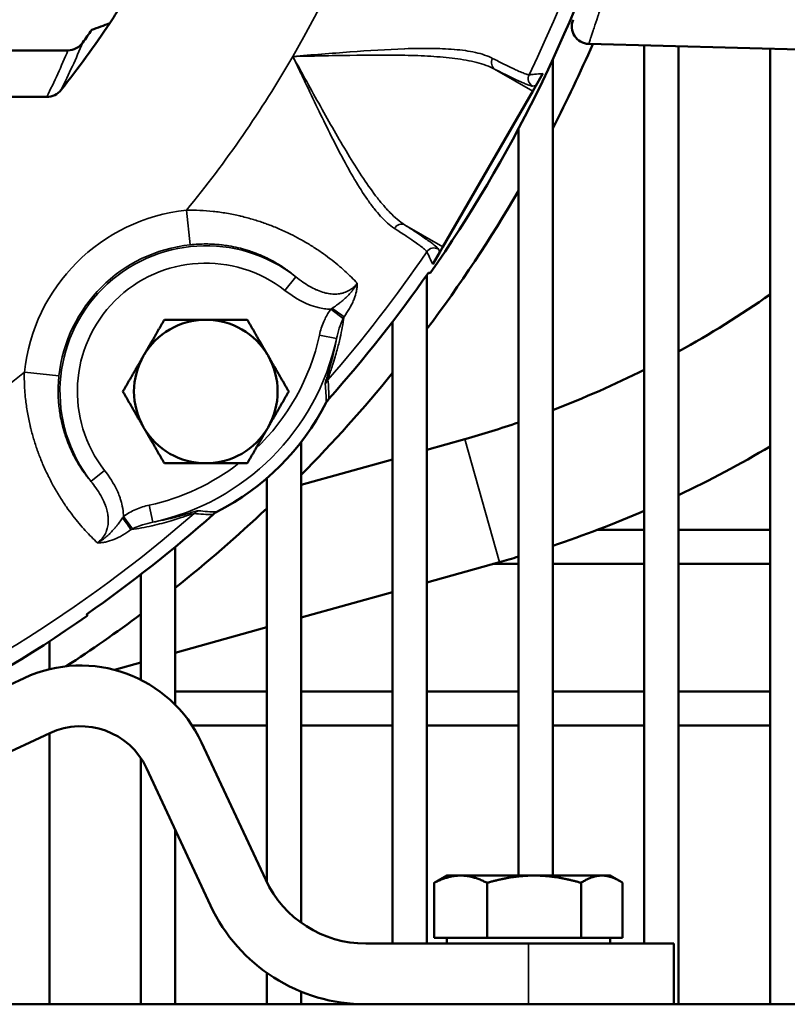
# Model space of a CAD drawing. Header units: inches. Extents: x 1 to 237, y 4 to 150.
# Tile 43 of 237: x 49.07 to 51.71, y 107.65 to 111.04. Entities that reach past the tile are written whole.
import ezdxf

# ---------------------------------------------------------------- set-up
doc = ezdxf.new("R2010")
doc.units = ezdxf.units.IN
doc.header["$LTSCALE"] = 7
doc.header["$MEASUREMENT"] = 0
doc.layers.add('Visible (ANSI)', color=7, linetype='Continuous', lineweight=50)
doc.layers.add('Visible Narrow (ANSI)', color=7, linetype='Continuous', lineweight=35)

msp = doc.modelspace()

# ---------------------------------------------------------------- linework, layer by layer
at = {"layer": 'Visible (ANSI)'}
for p, q in [((51.9357, 110.9299), (51.0279, 110.9537)), ((46.9329, 110.9312), (49.2357, 110.9312)), ((51.2192, 107.8552), (51.2192, 110.9487)), ((51.3373, 107.646), (51.3373, 110.9456)), ((51.6522, 107.646), (51.6522, 110.9374)), ((50.1216, 110.9127), (50.1216, 110.9127)), ((50.9042, 108.0895), (50.9042, 110.9)), ((50.8703, 110.8514), (50.846, 110.8094)), ((50.8356, 110.7914), (50.5258, 110.2547)), ((50.8356, 110.7914), (50.846, 110.8094)), ((46.8944, 110.771), (49.1629, 110.771)), ((50.7861, 108.0895), (50.7861, 110.6613)), ((50.2537, 110.4362), (50.2537, 110.4362)), ((50.5153, 110.2367), (50.5258, 110.2547)), ((50.5153, 110.2367), (50.4911, 110.1947)), ((50.4711, 107.8552), (50.4711, 110.1583)), ((50.353, 107.8552), (50.353, 109.9973)), ((50.0381, 107.9272), (50.0381, 109.5822)), ((50.602, 109.5926), (50.4711, 109.556)), ((50.353, 109.5229), (50.0381, 109.4347)), ((49.92, 108.0667), (49.92, 109.4576)), ((51.0587, 109.2806), (51.2192, 109.2806)), ((51.3373, 109.2806), (51.6522, 109.2806)), ((49.605, 108.6774), (49.605, 109.2215)), ((50.7206, 109.1689), (50.4711, 109.099)), ((50.6976, 109.1625), (50.7861, 109.1625)), ((50.9042, 109.1625), (51.2192, 109.1625)), ((51.3373, 109.1625), (51.6522, 109.1625)), ((49.4869, 108.7632), (49.4869, 109.1271)), ((50.353, 109.066), (50.0381, 108.9778)), ((49.92, 108.9447), (49.605, 108.8565)), ((49.1719, 108.8001), (49.1719, 108.8963)), ((49.4869, 108.8234), (49.3956, 108.7979)), ((47.4926, 108.0271), (49.0853, 108.7698)), ((49.605, 108.7238), (49.92, 108.7238)), ((50.0381, 108.7238), (50.353, 108.7238)), ((50.4711, 108.7238), (50.7861, 108.7238)), ((50.9042, 108.7238), (51.2192, 108.7238)), ((51.3373, 108.7238), (51.6522, 108.7238)), ((49.1737, 108.5802), (47.581, 107.8375)), ((49.6632, 108.6057), (49.92, 108.6057)), ((50.0381, 108.6057), (50.353, 108.6057)), ((50.4711, 108.6057), (50.7861, 108.6057)), ((50.9042, 108.6057), (51.2192, 108.6057)), ((51.3373, 108.6057), (51.6522, 108.6057)), ((49.1719, 107.646), (49.1719, 108.5794)), ((49.6955, 108.5477), (49.9161, 108.0747)), ((49.4869, 107.646), (49.4869, 108.493)), ((49.7265, 107.9862), (49.5059, 108.4593)), ((49.605, 107.646), (49.605, 108.2468)), ((50.5392, 108.0895), (50.5074, 108.0711)), ((50.5872, 108.0895), (50.5392, 108.0895)), ((50.8399, 108.0895), (50.5872, 108.0895)), ((51.0732, 108.0895), (50.8399, 108.0895)), ((51.1018, 108.0895), (51.0732, 108.0895)), ((51.1018, 108.0895), (51.1336, 108.0711)), ((50.4965, 107.8749), (50.4965, 108.0644)), ((50.6778, 107.8749), (50.6778, 108.0644)), ((51.0019, 107.8749), (51.0019, 108.0644)), ((51.1446, 107.8749), (51.1446, 108.0644)), ((50.4965, 107.8749), (50.5872, 107.8749)), ((50.5392, 107.8552), (50.5392, 107.8749)), ((50.5872, 107.8749), (50.6778, 107.8749)), ((50.6778, 107.8749), (50.8399, 107.8749)), ((50.8399, 107.8749), (51.0019, 107.8749)), ((51.0019, 107.8749), (51.0732, 107.8749)), ((51.0732, 107.8749), (51.1446, 107.8749)), ((51.1018, 107.8552), (51.1018, 107.8749)), ((50.2605, 107.8552), (50.8205, 107.8552)), ((51.3205, 107.8552), (50.8205, 107.8552)), ((51.3205, 107.8552), (51.3205, 107.646)), ((49.92, 107.646), (49.92, 107.7544)), ((50.0381, 107.646), (50.0381, 107.6896)), ((22.4961, 107.646), (55.9961, 107.646))]:
    msp.add_line(p, q, dxfattribs=at)
for centre, radius, start, end in [((46.5705, 112.896), 4.7713, 325.0722, 359.6146), ((46.5705, 112.896), 3.375, 326.3326, 327.4484), ((46.5705, 112.896), 3.375, 321.516, 326.3326), ((51.0295, 111.0137), 0.06, 157.113, 268.5), ((46.5705, 112.896), 3.3365, 324.4979, 325.4116), ((46.5705, 112.896), 4.875, 332.7434, 336.5156), ((46.5705, 112.896), 4.875, 323.1424, 329.8526), ((46.5705, 112.896), 4.4347, 323.0579634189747, 323.0579975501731), ((46.5705, 112.896), 4.7655, 318.3815, 325.0438), ((49.6757, 112.9004), 3.435, 298.9288, 305.1287), ((49.7101, 109.7565), 0.2472, 90, 150), ((49.7101, 109.7565), 0.2472, 30, 90), ((49.7101, 109.7565), 0.2472, 150, 210), ((49.7101, 109.7565), 0.2472, 330, 30), ((46.5705, 112.896), 4.875, 315.3403, 320.8868), ((49.6757, 112.9004), 3.435, 290.9558, 296.7013), ((46.5705, 112.896), 4.7555, 318.357, 318.3571), ((49.3547, 110.1118), 0.8645, 297.0729, 332.9271), ((50.1782, 109.6909), 0.0602, 138.3843, 152.9298), ((46.5705, 112.896), 4.7626, 318.2645329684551, 318.2645453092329), ((49.7101, 109.7565), 0.2472, 210, 270), ((49.7101, 109.7565), 0.2472, 270, 330), ((49.6757, 112.9004), 3.435, 285.6437, 288.8604), ((49.6757, 112.9004), 3.875, 295.3912, 300.669), ((46.5705, 112.896), 4.4347, 306.9419, 306.942), ((46.5705, 112.896), 4.7655, 304.9562, 311.6185), ((46.5705, 112.896), 4.875, 308.4959, 313.3983), ((46.5705, 112.896), 4.7555, 311.6429, 311.643), ((49.7756, 109.2884), 0.0602, 117.0702, 131.6157), ((46.5705, 112.896), 4.7626, 311.7354546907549, 311.7354670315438), ((49.6757, 112.9004), 3.875, 288.4838, 293.473), ((49.6757, 112.9004), 3.875, 285.6437, 286.6519), ((46.5705, 112.896), 4.875, 303.0557, 306.7433), ((46.5705, 112.896), 4.7713, 270.3854, 304.9278), ((49.2794, 108.3536), 0.4592, 25, 115), ((49.2794, 108.3536), 0.25, 25, 115), ((50.2605, 108.2352), 0.38, 205, 270), ((50.2605, 108.2352), 0.5892, 205, 270)]:
    msp.add_arc(centre, radius, start, end, dxfattribs=at)
for centre, major_axis, ratio, start_param, end_param in [((49.2389, 110.995), (0.025, 0.0594), 0.93042, 3.515501, 4.475937), ((49.1665, 110.8348), (0.0286, 0.058), 0.927077, 3.56957, 4.481699), ((-147.806, -155.7512), (198.6559, 265.7501), 0.051623, 0.02297, 0.023302), ((315.2178, 307.2726), (-265.7501, -198.6559), 0.051623, 6.259883, 6.260215)]:
    msp.add_ellipse(centre, major_axis=major_axis, ratio=ratio, start_param=start_param, end_param=end_param, dxfattribs=at)
for points in [[(49.3794, 111.025), (49.3589, 111.0174), (49.3382, 111.0097), (49.3173, 111.002)], [(50.5027, 110.9379), (50.5027, 110.9379), (50.5027, 110.9378), (50.5027, 110.9378)], [(50.5424, 110.9363), (50.5424, 110.9363), (50.5424, 110.9363), (50.5424, 110.9363)]]:
    msp.add_open_spline(points, degree=3, dxfattribs=at)
for points, weights in [([(49.4959, 109.8801), (49.5291, 109.9375), (49.5673, 110.0037)], [1.49417609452, 1.49417609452, 1.38689907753]), ([(49.5673, 110.0037), (49.6438, 110.0037), (49.7101, 110.0037)], [1.38689907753, 1.49417609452, 1.49417609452]), ([(49.7101, 110.0037), (49.7763, 110.0037), (49.8528, 110.0037)], [1.49417609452, 1.49417609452, 1.38689907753]), ([(49.8528, 110.0037), (49.8911, 109.9375), (49.9242, 109.8801)], [1.38689907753, 1.49417609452, 1.49417609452]), ([(49.4246, 109.7565), (49.4628, 109.8227), (49.4959, 109.8801)], [1.38689907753, 1.49417609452, 1.49417609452]), ([(49.9242, 109.8801), (49.9573, 109.8227), (49.9956, 109.7565)], [1.49417609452, 1.49417609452, 1.38689907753]), ([(49.4959, 109.6329), (49.4628, 109.6902), (49.4246, 109.7565)], [1.49417609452, 1.49417609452, 1.38689907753]), ([(49.9956, 109.7565), (49.9573, 109.6902), (49.9242, 109.6329)], [1.38689907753, 1.49417609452, 1.49417609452]), ([(49.5673, 109.5092), (49.5291, 109.5755), (49.4959, 109.6329)], [1.38689907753, 1.49417609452, 1.49417609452]), ([(49.9242, 109.6329), (49.8911, 109.5755), (49.8528, 109.5092)], [1.49417609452, 1.49417609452, 1.38689907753]), ([(49.7101, 109.5092), (49.6438, 109.5092), (49.5673, 109.5092)], [1.49417609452, 1.49417609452, 1.38689907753]), ([(49.8528, 109.5092), (49.7763, 109.5092), (49.7101, 109.5092)], [1.38689907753, 1.49417609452, 1.49417609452]), ([(50.5872, 108.0895), (50.5451, 108.0895), (50.4965, 108.0644)], [1, 1.05791167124, 1.03882380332]), ([(50.4965, 108.0644), (50.502, 108.068), (50.5074, 108.0711)], [1.03882380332, 1.04155923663, 1.04271332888]), ([(50.6778, 108.0644), (50.6292, 108.0895), (50.5872, 108.0895)], [1.03882380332, 1.05791167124, 1]), ([(50.8399, 108.0895), (50.7647, 108.0895), (50.6778, 108.0644)], [1, 1.05791167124, 1.03882380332]), ([(51.0019, 108.0644), (50.9151, 108.0895), (50.8399, 108.0895)], [1.03882380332, 1.05791167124, 1]), ([(51.0732, 108.0895), (51.0401, 108.0895), (51.0019, 108.0644)], [1, 1.05791167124, 1.03882380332]), ([(51.1446, 108.0644), (51.1063, 108.0895), (51.0732, 108.0895)], [1.03882380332, 1.05791167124, 1])]:
    msp.add_rational_spline(points, weights, degree=2, dxfattribs=at)
at = {"layer": 'Visible Narrow (ANSI)'}
for p, q in [((50.4824, 110.9382), (50.4824, 110.9382)), ((50.7041, 110.8672), (50.8356, 110.7914)), ((49.6563, 110.2618), (49.6436, 110.3811)), ((50.3943, 110.3306), (50.5258, 110.2547)), ((50.0194, 110.1519), (49.9825, 110.1046)), ((50.1831, 110.0084), (50.14, 110.0398)), ((50.1599, 109.9385), (50.1013, 109.9511)), ((49.2047, 109.8103), (49.0855, 109.823)), ((50.602, 109.5926), (50.7206, 109.1689)), ((49.3147, 109.4471), (49.3619, 109.4841)), ((49.5281, 109.3067), (49.5154, 109.3653)), ((49.2343, 109.3537), (49.2343, 109.3537)), ((49.4581, 109.2835), (49.4268, 109.3265)), ((50.8205, 107.646), (50.8205, 107.8552))]:
    msp.add_line(p, q, dxfattribs=at)
for centre, radius, start, end in [((46.5705, 112.896), 3.971, 330, 39.2967), ((46.5705, 112.896), 4.72, 334.2758, 25.8249), ((46.5705, 112.896), 3.971, 320.7033, 330), ((49.7101, 109.7565), 0.6281, 96.0766, 173.9234), ((49.7101, 109.7565), 0.5082, 96.0766, 173.9234), ((49.7101, 109.7565), 0.502, 51.96, 218.04), ((46.5705, 112.896), 4.72, 318.9582, 325.7242), ((49.7101, 109.7565), 0.4421, 51.96, 218.04), ((49.3547, 110.1118), 0.8236, 282.1481, 347.8519), ((49.3547, 110.1118), 0.7636, 313.6178, 347.8519), ((46.5705, 112.896), 3.971, 270, 309.2967), ((49.3547, 110.1118), 0.7636, 282.1481, 307.8996), ((46.5705, 112.896), 4.72, 274.2758, 311.0418)]:
    msp.add_arc(centre, radius, start, end, dxfattribs=at)
for centre, major_axis, ratio, start_param, end_param in [((47.2518, 111.8488), (0.9446, 2.4487), 0.846067, 4.606704, 4.674898), ((46.5705, 112.1204), (0, 2.9922), 0.970681, 4.244548, 4.303664), ((50.7191, 110.8932), (-0.0137, -0.0267), 0.81502, 4.732511, 6.222918), ((50.8497, 110.8344), (0.0026, -0.0299), 0.998148, 4.177634, 5.672119), ((50.3793, 110.3047), (0.0163, 0.0252), 0.81502, 0.060267, 1.550674), ((50.4955, 110.221), (-0.0272, -0.0127), 0.998148, 3.752659, 5.247144), ((50.1936, 109.9613), (0.1278, 0.0875), 0.613641, 1.530871, 1.570052), ((50.145, 110.0466), (0.0479, -0.0362), 0.045487, 4.746926, 5.76702), ((50.1817, 109.943), (-0.0767, -0.1753), 0.137378, 4.356265, 4.390911), ((50.1756, 109.7575), (0.0597, 0.0059), 0.997418, 2.325021, 2.634095), ((49.5053, 109.273), (0.0875, 0.1278), 0.613641, 1.571541, 1.610722), ((49.709, 109.2909), (0.0059, 0.0597), 0.997418, 0.507498, 0.816572), ((49.42, 109.3215), (0.0362, -0.0479), 0.045487, 0.516165, 1.536259), ((49.5235, 109.2848), (-0.1753, -0.0767), 0.137378, 5.033867, 5.068513)]:
    msp.add_ellipse(centre, major_axis=major_axis, ratio=ratio, start_param=start_param, end_param=end_param, dxfattribs=at)
for points, knots in [([(51.1262, 111.266), (51.1204, 111.2459), (51.1145, 111.2261), (51.1087, 111.2065), (51.1086, 111.2063), (51.1057, 111.1965), (51.1028, 111.1871), (51.0999, 111.1774), (51.0998, 111.1772), (51.0969, 111.1676), (51.0941, 111.1584), (51.0912, 111.149), (51.0911, 111.1486), (51.0854, 111.13), (51.0799, 111.1126), (51.0746, 111.0958), (51.0744, 111.0953), (51.0718, 111.087), (51.0693, 111.0792), (51.0668, 111.0713), (51.0666, 111.0708), (51.0641, 111.0629), (51.0617, 111.0556), (51.0593, 111.0483), (51.0592, 111.0479), (51.0545, 111.0333), (51.0503, 111.0205), (51.0464, 111.0089), (51.0463, 111.0086), (51.0444, 111.0028), (51.0427, 110.9976), (51.0394, 110.9878), (51.0378, 110.9832), (51.0364, 110.9789), (51.0363, 110.9787), (51.0336, 110.9705), (51.0315, 110.9644), (51.0301, 110.9602), (51.0301, 110.9601), (51.0294, 110.958), (51.0288, 110.9564), (51.0281, 110.9543), (51.0279, 110.9537), (51.0279, 110.9537)], [0, 0, 0, 0, 0.00157556, 0.00157556, 0.00159046, 0.00159046, 0.00236362, 0.00236362, 0.00238569, 0.00238569, 0.00315192, 0.00315192, 0.00318092, 0.00318092, 0.0047316, 0.0047316, 0.00477138, 0.00477138, 0.00552333, 0.00552333, 0.00556661, 0.00556661, 0.00631649, 0.00631649, 0.00636185, 0.00636185, 0.0079083, 0.0079083, 0.00795231, 0.00795231, 0.00870712, 0.00870712, 0.00950775, 0.00950775, 0.00954277, 0.00954277, 0.01111337, 0.01111337, 0.01113323, 0.01113323, 0.01192846, 0.01192846, 0.01272369, 0.01272369, 0.01272369, 0.01272369]), ([(50.0095, 110.9105), (50.0425, 110.9131), (50.0756, 110.9158), (50.1084, 110.9184), (50.1086, 110.9184), (50.1088, 110.9184), (50.1089, 110.9184), (50.1416, 110.921), (50.1739, 110.9235), (50.2059, 110.9259), (50.2062, 110.9259), (50.2065, 110.9259), (50.2068, 110.926), (50.2707, 110.9307), (50.3333, 110.9347), (50.3941, 110.9368), (50.3945, 110.9368), (50.395, 110.9369), (50.3954, 110.9369), (50.4255, 110.9379), (50.4547, 110.9384), (50.4828, 110.9382), (50.4832, 110.9382), (50.4836, 110.9382), (50.484, 110.9381), (50.512, 110.9379), (50.539, 110.9368), (50.5647, 110.9347), (50.565, 110.9347), (50.5653, 110.9346), (50.5656, 110.9346), (50.5783, 110.9335), (50.5908, 110.9321), (50.6028, 110.9304), (50.603, 110.9304), (50.6032, 110.9304), (50.6034, 110.9304), (50.6154, 110.9286), (50.6268, 110.9266), (50.6377, 110.9242), (50.6379, 110.9241), (50.638, 110.9241), (50.6382, 110.9241), (50.6602, 110.9191), (50.68, 110.9126), (50.6971, 110.9038)], [-0.00002761, -0.00002761, -0.00002761, -0.00002761, 0.00249546, 0.00249546, 0.00249546, 0.00250898, 0.00250898, 0.00250898, 0.00501853, 0.00501853, 0.00501853, 0.005043, 0.005043, 0.005043, 0.01006466, 0.01006466, 0.01006466, 0.01010011, 0.01010011, 0.01010011, 0.01258773, 0.01258773, 0.01258773, 0.01262199, 0.01262199, 0.01262199, 0.0151108, 0.0151108, 0.0151108, 0.01513852, 0.01513852, 0.01513852, 0.01637233, 0.01637233, 0.01637233, 0.01639448, 0.01639448, 0.01639448, 0.01763387, 0.01763387, 0.01763387, 0.01764949, 0.01764949, 0.01764949, 0.02015693, 0.02015693, 0.02015693, 0.02015693]), ([(50.7041, 110.8672), (50.686, 110.8767), (50.6652, 110.8839), (50.6308, 110.8927), (50.6188, 110.8953), (50.5937, 110.8998), (50.5807, 110.9018), (50.5408, 110.9069), (50.513, 110.9093), (50.4554, 110.9128), (50.4254, 110.9138), (50.3333, 110.9157), (50.2702, 110.9152), (50.1737, 110.9137), (50.1411, 110.9131), (50.0919, 110.9121), (50.0754, 110.9118), (50.0507, 110.9113), (50.0425, 110.9112), (50.026, 110.9109), (50.0177, 110.9107), (50.0095, 110.9105)], [0, 0, 0, 0, 0.00249764, 0.00249764, 0.00374645, 0.00374645, 0.00499527, 0.00499527, 0.00749291, 0.00749291, 0.00999054, 0.00999054, 0.01498581, 0.01498581, 0.01748345, 0.01748345, 0.01873227, 0.01873227, 0.01935667, 0.01935667, 0.01998108, 0.01998108, 0.01998108, 0.01998108]), ([(50.3591, 110.3184), (50.3429, 110.3288), (50.3274, 110.3427), (50.3121, 110.3593), (50.312, 110.3595), (50.3119, 110.3596), (50.3118, 110.3597), (50.3043, 110.3679), (50.2968, 110.3768), (50.2893, 110.3863), (50.2892, 110.3865), (50.289, 110.3866), (50.2889, 110.3868), (50.2815, 110.3963), (50.274, 110.4064), (50.2667, 110.4169), (50.2665, 110.4171), (50.2664, 110.4174), (50.2662, 110.4176), (50.2515, 110.4388), (50.2371, 110.4617), (50.2228, 110.4858), (50.2226, 110.4862), (50.2224, 110.4865), (50.2222, 110.4868), (50.208, 110.511), (50.1938, 110.5366), (50.1796, 110.5632), (50.1794, 110.5636), (50.1792, 110.564), (50.179, 110.5643), (50.1504, 110.6181), (50.1227, 110.6743), (50.0948, 110.732), (50.0947, 110.7322), (50.0945, 110.7325), (50.0944, 110.7328), (50.0805, 110.7617), (50.0665, 110.7909), (50.0524, 110.8205), (50.0523, 110.8207), (50.0522, 110.8208), (50.0522, 110.821), (50.0451, 110.8359), (50.038, 110.8508), (50.0309, 110.8657), (50.0273, 110.8732), (50.0237, 110.8807), (50.0202, 110.8881), (50.0166, 110.8956), (50.013, 110.9031), (50.0095, 110.9105)], [0, 0, 0, 0, 0.00249037, 0.00249037, 0.00249037, 0.00250591, 0.00250591, 0.00250591, 0.00373684, 0.00373684, 0.00373684, 0.00375887, 0.00375887, 0.00375887, 0.00498425, 0.00498425, 0.00498425, 0.00501182, 0.00501182, 0.00501182, 0.00748364, 0.00748364, 0.00748364, 0.00751773, 0.00751773, 0.00751773, 0.00998834, 0.00998834, 0.00998834, 0.01002364, 0.01002364, 0.01002364, 0.01501101, 0.01501101, 0.01501101, 0.01503546, 0.01503546, 0.01503546, 0.01752778, 0.01752778, 0.01752778, 0.01754137, 0.01754137, 0.01754137, 0.01879433, 0.01879433, 0.01879433, 0.01942081, 0.01942081, 0.01942081, 0.02004728, 0.02004728, 0.02004728, 0.02004728]), ([(50.0095, 110.9105), (50.0255, 110.8817), (50.0414, 110.8528), (50.0731, 110.7952), (50.0888, 110.7668), (50.1358, 110.6825), (50.1669, 110.6276), (50.2146, 110.5487), (50.2305, 110.5233), (50.2623, 110.4751), (50.2783, 110.4522), (50.3027, 110.4203), (50.3109, 110.41), (50.3274, 110.3906), (50.3356, 110.3814), (50.3604, 110.356), (50.3771, 110.3416), (50.3943, 110.3306)], [-0.00002816, -0.00002816, -0.00002816, -0.00002816, 0.0024848, 0.0024848, 0.00499776, 0.00499776, 0.01002368, 0.01002368, 0.01253664, 0.01253664, 0.0150496, 0.0150496, 0.01630608, 0.01630608, 0.01756256, 0.01756256, 0.02007552, 0.02007552, 0.02007552, 0.02007552]), ([(50.6971, 110.9038), (50.7111, 110.8966), (50.7239, 110.8901), (50.7475, 110.8784), (50.7581, 110.8732), (50.7735, 110.866), (50.7789, 110.8635), (50.7906, 110.8582), (50.7966, 110.8557), (50.8047, 110.8524), (50.8073, 110.8514), (50.8147, 110.8488), (50.8184, 110.8477), (50.8216, 110.8474), (50.8222, 110.8473), (50.8227, 110.8474)], [0, 0, 0, 0, 0.00203966, 0.00203966, 0.00409299, 0.00409299, 0.00534419, 0.00534419, 0.00703991, 0.00703991, 0.00801628, 0.00801628, 0.01005871, 0.01005871, 0.01068837, 0.01068837, 0.01068837, 0.01068837]), ([(50.8347, 110.8084), (50.8325, 110.8082), (50.828, 110.8094), (50.8212, 110.8118), (50.8179, 110.813), (50.814, 110.8145), (50.8095, 110.8164), (50.805, 110.8183), (50.8, 110.8204), (50.7945, 110.8229), (50.7724, 110.8329), (50.7423, 110.8476), (50.7041, 110.8672)], [0, 0, 0, 0, 0.0028038, 0.0028038, 0.0028038, 0.0042057, 0.0042057, 0.0042057, 0.0056076, 0.0056076, 0.0056076, 0.0112152, 0.0112152, 0.0112152, 0.0112152]), ([(50.8227, 110.8474), (50.8239, 110.8475), (50.8251, 110.8476), (50.8263, 110.8477), (50.8312, 110.8481), (50.836, 110.8485), (50.8408, 110.8489), (50.8507, 110.8498), (50.8605, 110.8506), (50.8703, 110.8514)], [0, 0, 0, 0, 0.001524, 0.001524, 0.001524, 0.00762, 0.00762, 0.00762, 0.01998114, 0.01998114, 0.01998114, 0.01998114]), ([(49.6436, 110.3811), (49.6747, 110.3817), (49.7052, 110.3802), (49.7355, 110.3769), (49.751, 110.3752), (49.7665, 110.373), (49.7818, 110.3704), (49.7973, 110.3677), (49.8125, 110.3646), (49.8276, 110.3611), (49.829, 110.3608), (49.8304, 110.3604), (49.8318, 110.3601), (49.8462, 110.3566), (49.8605, 110.3528), (49.8745, 110.3486), (49.8753, 110.3483), (49.8761, 110.3481), (49.8769, 110.3478), (49.8903, 110.3438), (49.9034, 110.3394), (49.9163, 110.3348), (49.9176, 110.3343), (49.9189, 110.3339), (49.9202, 110.3334), (49.9333, 110.3286), (49.9463, 110.3234), (49.9589, 110.3181), (49.9728, 110.3122), (49.9863, 110.306), (49.9995, 110.2995), (50.0001, 110.2992), (50.0007, 110.299), (50.0012, 110.2987), (50.0124, 110.2932), (50.0233, 110.2875), (50.0339, 110.2816), (50.0356, 110.2807), (50.0372, 110.2798), (50.0389, 110.2789), (50.0509, 110.2722), (50.0625, 110.2653), (50.0737, 110.2583), (50.0853, 110.251), (50.0966, 110.2436), (50.1073, 110.2361), (50.1173, 110.2291), (50.127, 110.2221), (50.1363, 110.215), (50.1369, 110.2146), (50.1374, 110.2141), (50.1379, 110.2137), (50.147, 110.2068), (50.1557, 110.1998), (50.1639, 110.1929), (50.1727, 110.1856), (50.181, 110.1783), (50.1888, 110.1712), (50.2045, 110.1568), (50.2185, 110.1429), (50.231, 110.1296)], [0, 0, 0, 0, 0.00233681, 0.00233681, 0.00233681, 0.00352771, 0.00352771, 0.00352771, 0.00472083, 0.00472083, 0.00472083, 0.0048295, 0.0048295, 0.0048295, 0.00597045, 0.00597045, 0.00597045, 0.00603688, 0.00603688, 0.00603688, 0.00713353, 0.00713353, 0.00713353, 0.00724425, 0.00724425, 0.00724425, 0.0083709, 0.0083709, 0.0083709, 0.00960567, 0.00960567, 0.00960567, 0.009659, 0.009659, 0.009659, 0.01070326, 0.01070326, 0.01070326, 0.01086638, 0.01086638, 0.01086638, 0.01206785, 0.01206785, 0.01206785, 0.01331708, 0.01331708, 0.01331708, 0.0144885, 0.0144885, 0.0144885, 0.01455554, 0.01455554, 0.01455554, 0.01569588, 0.01569588, 0.01569588, 0.01690325, 0.01690325, 0.01690325, 0.019318, 0.019318, 0.019318, 0.019318]), ([(50.4708, 110.2379), (50.4701, 110.2394), (50.4682, 110.2416), (50.4618, 110.2475), (50.4573, 110.2511), (50.4482, 110.2581), (50.4443, 110.261), (50.4339, 110.2685), (50.4271, 110.2733), (50.415, 110.2816), (50.4103, 110.2847), (50.3951, 110.295), (50.3836, 110.3025), (50.3672, 110.3132), (50.3632, 110.3158), (50.3591, 110.3184)], [0, 0, 0, 0, 0.00204044, 0.00204044, 0.00409413, 0.00409413, 0.00534421, 0.00534421, 0.00704011, 0.00704011, 0.00801632, 0.00801632, 0.01005832, 0.01005832, 0.01068843, 0.01068843, 0.01068843, 0.01068843]), ([(50.3943, 110.3306), (50.4124, 110.319), (50.4284, 110.3085), (50.4424, 110.2991), (50.4494, 110.2944), (50.4559, 110.29), (50.4619, 110.2858), (50.4679, 110.2817), (50.4733, 110.2778), (50.4782, 110.2743), (50.4978, 110.2602), (50.5086, 110.251), (50.5105, 110.247)], [0, 0, 0, 0, 0.00280378, 0.00280378, 0.00280378, 0.00420568, 0.00420568, 0.00420568, 0.00560757, 0.00560757, 0.00560757, 0.01121514, 0.01121514, 0.01121514, 0.01121514]), ([(50.0194, 110.1519), (50.0147, 110.1559), (50.0098, 110.1599), (50, 110.1676), (49.995, 110.1713), (49.9879, 110.1764), (49.986, 110.1778), (49.9767, 110.1842), (49.9691, 110.1892), (49.959, 110.1954), (49.957, 110.1966), (49.9424, 110.2052), (49.9291, 110.2123), (49.9132, 110.2198), (49.9116, 110.2205), (49.9044, 110.2238), (49.8987, 110.2263), (49.8892, 110.2301), (49.8855, 110.2316), (49.8777, 110.2346), (49.8735, 110.2361), (49.8636, 110.2395), (49.8578, 110.2414), (49.8318, 110.2494), (49.8109, 110.2544), (49.7818, 110.2592), (49.7744, 110.2603), (49.7634, 110.2616), (49.7599, 110.262), (49.7454, 110.2634), (49.7343, 110.2641), (49.7193, 110.2645), (49.7155, 110.2646), (49.6933, 110.2647), (49.6748, 110.2638), (49.6563, 110.2618)], [0.00182648, 0.00182648, 0.00182648, 0.00182648, 0.00255634, 0.00255634, 0.00322796, 0.00322796, 0.00348206, 0.00348206, 0.00439693, 0.00439693, 0.00462944, 0.00462944, 0.00603092, 0.00603092, 0.00618826, 0.00618826, 0.00673166, 0.00673166, 0.00706489, 0.00706489, 0.0074324, 0.0074324, 0.00793448, 0.00793448, 0.00965222, 0.00965222, 0.01023536, 0.01023536, 0.01049981, 0.01049981, 0.01134738, 0.01134738, 0.01163684, 0.01163684, 0.01303832, 0.01303832, 0.01303832, 0.01303832]), ([(50.4911, 110.1947), (50.4906, 110.1958), (50.49, 110.1969), (50.4895, 110.198), (50.4875, 110.2023), (50.4854, 110.2067), (50.4834, 110.2111), (50.4792, 110.22), (50.475, 110.2289), (50.4708, 110.2379)], [0, 0, 0, 0, 0.001524, 0.001524, 0.001524, 0.00762, 0.00762, 0.00762, 0.01998114, 0.01998114, 0.01998114, 0.01998114]), ([(50.0194, 110.1519), (50.0275, 110.1455), (50.0356, 110.1393), (50.0517, 110.1281), (50.0596, 110.123), (50.0748, 110.1143), (50.082, 110.1106), (50.091, 110.1065), (50.0926, 110.1058), (50.1017, 110.102), (50.1092, 110.0993), (50.1188, 110.0967), (50.1207, 110.0962), (50.1289, 110.0943), (50.1353, 110.0932), (50.1453, 110.0922), (50.1488, 110.092), (50.1584, 110.0919), (50.1645, 110.0923), (50.1744, 110.0939), (50.1782, 110.0947), (50.1883, 110.0974), (50.1942, 110.0998), (50.2032, 110.1044), (50.2064, 110.1063), (50.2147, 110.112), (50.2195, 110.1161), (50.2264, 110.1235), (50.2288, 110.1264), (50.231, 110.1296)], [0, 0, 0, 0, 0.000797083, 0.000797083, 0.001526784, 0.001526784, 0.002155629, 0.002155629, 0.002290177, 0.002290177, 0.002905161, 0.002905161, 0.003053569, 0.003053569, 0.003546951, 0.003546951, 0.003816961, 0.003816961, 0.004283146, 0.004283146, 0.004580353, 0.004580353, 0.005065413, 0.005065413, 0.005343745, 0.005343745, 0.005820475, 0.005820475, 0.006107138, 0.006107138, 0.006107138, 0.006107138]), ([(50.1451, 110.0432), (50.1502, 110.0465), (50.1551, 110.0499), (50.16, 110.0534), (50.1622, 110.055), (50.1645, 110.0567), (50.1667, 110.0584), (50.168, 110.0594), (50.1693, 110.0604), (50.1706, 110.0614), (50.1756, 110.0653), (50.1804, 110.0693), (50.1851, 110.0734), (50.1881, 110.0761), (50.191, 110.0787), (50.1939, 110.0815), (50.1944, 110.0819), (50.1949, 110.0824), (50.1954, 110.0829), (50.1998, 110.0872), (50.204, 110.0916), (50.208, 110.0961), (50.2103, 110.0987), (50.2125, 110.1013), (50.2145, 110.104), (50.2152, 110.1048), (50.2159, 110.1056), (50.2165, 110.1065), (50.2189, 110.1097), (50.2212, 110.1129), (50.2234, 110.1163), (50.2259, 110.1201), (50.2282, 110.1242), (50.2303, 110.1282), (50.2306, 110.1287), (50.2308, 110.1291), (50.231, 110.1296)], [0, 0, 0, 0, 0.000456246, 0.000456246, 0.000456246, 0.000672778, 0.000672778, 0.000672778, 0.000797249, 0.000797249, 0.000797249, 0.001285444, 0.001285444, 0.001285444, 0.001594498, 0.001594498, 0.001594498, 0.001649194, 0.001649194, 0.001649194, 0.002125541, 0.002125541, 0.002125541, 0.002391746, 0.002391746, 0.002391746, 0.002476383, 0.002476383, 0.002476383, 0.002790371, 0.002790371, 0.002790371, 0.003149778, 0.003149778, 0.003149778, 0.003188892, 0.003188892, 0.003188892, 0.003188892]), ([(50.231, 110.1296), (50.2311, 110.1252), (50.2309, 110.1206), (50.23, 110.1114), (50.2293, 110.1067), (50.2283, 110.1017), (50.2283, 110.1015), (50.2265, 110.0931), (50.224, 110.0847), (50.2204, 110.075), (50.22, 110.0739), (50.2194, 110.0725), (50.2193, 110.0723), (50.2172, 110.0671), (50.215, 110.0621), (50.2102, 110.0524), (50.2077, 110.0476), (50.2049, 110.0428), (50.2048, 110.0426), (50.1991, 110.0328), (50.1929, 110.0233), (50.1859, 110.014)], [-0.000011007, -0.000011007, -0.000011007, -0.000011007, 0.000439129, 0.000439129, 0.000889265, 0.000889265, 0.000908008, 0.000908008, 0.001685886, 0.001685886, 0.001789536, 0.001789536, 0.001811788, 0.001811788, 0.002260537, 0.002260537, 0.002689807, 0.002689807, 0.002704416, 0.002704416, 0.003590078, 0.003590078, 0.003590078, 0.003590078]), ([(50.14, 110.0398), (50.1362, 110.0399), (50.1323, 110.0401), (50.1285, 110.0404), (50.1251, 110.0407), (50.1217, 110.0411), (50.1183, 110.0415), (50.1111, 110.0425), (50.1041, 110.0439), (50.097, 110.0456), (50.0942, 110.0463), (50.0914, 110.047), (50.0886, 110.0478), (50.0775, 110.051), (50.0666, 110.0549), (50.056, 110.0596), (50.0542, 110.0604), (50.0524, 110.0612), (50.0507, 110.062), (50.0263, 110.0734), (50.0037, 110.088), (49.9825, 110.1046)], [0.001213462, 0.001213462, 0.001213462, 0.001213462, 0.001503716, 0.001503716, 0.001503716, 0.001760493, 0.001760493, 0.001760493, 0.00230754, 0.00230754, 0.00230754, 0.002527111, 0.002527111, 0.002527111, 0.003401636, 0.003401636, 0.003401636, 0.003549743, 0.003549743, 0.003549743, 0.005589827, 0.005589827, 0.005589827, 0.005589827]), ([(50.1013, 109.9511), (50.1047, 109.9671), (50.1096, 109.9825), (50.116, 109.9973), (50.1214, 110.0098), (50.1279, 110.0219), (50.1355, 110.0334), (50.137, 110.0355), (50.1385, 110.0377), (50.14, 110.0398)], [0, 0, 0, 0, 0.001229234, 0.001229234, 0.001229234, 0.002263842, 0.002263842, 0.002263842, 0.002459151, 0.002459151, 0.002459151, 0.002459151]), ([(50.1859, 110.014), (50.1822, 109.9892), (50.1777, 109.9653), (50.1725, 109.9422), (50.1724, 109.9418), (50.1691, 109.9271), (50.1656, 109.9132), (50.1597, 109.8918), (50.1575, 109.8839), (50.1552, 109.8763), (50.1552, 109.8763), (50.1522, 109.8662), (50.1492, 109.8566), (50.1439, 109.8402), (50.1415, 109.833), (50.139, 109.8257), (50.1387, 109.8247), (50.1384, 109.8237), (50.1384, 109.8236), (50.1367, 109.8187), (50.1352, 109.8143), (50.1335, 109.8089), (50.133, 109.8073), (50.1325, 109.8059), (50.1325, 109.8058), (50.1325, 109.8058), (50.1317, 109.8032), (50.1311, 109.8011), (50.1305, 109.7983), (50.1304, 109.7974), (50.1305, 109.7969)], [0.00116864, 0.00116864, 0.00116864, 0.00116864, 0.00371929, 0.00371929, 0.00375566, 0.00375566, 0.00536457, 0.00536457, 0.0063391, 0.0063391, 0.00634269, 0.00634269, 0.0076428, 0.0076428, 0.00875677, 0.00875677, 0.00892971, 0.00892971, 0.00894039, 0.00894039, 0.00981784, 0.00981784, 0.01022322, 0.01022322, 0.01022506, 0.01022506, 0.01022506, 0.0109631, 0.0109631, 0.01151673, 0.01151673, 0.01151673, 0.01151673]), ([(50.1831, 110.0084), (50.1776, 109.9973), (50.1732, 109.9859), (50.1694, 109.9743), (50.1655, 109.9626), (50.1624, 109.9507), (50.1599, 109.9385)], [0, 0, 0, 0, 0.000984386, 0.000984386, 0.000984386, 0.0019804, 0.0019804, 0.0019804, 0.0019804]), ([(50.1206, 109.7813), (50.1205, 109.7821), (50.1207, 109.7839), (50.1216, 109.7874), (50.1219, 109.7886), (50.1229, 109.7926), (50.1239, 109.7957), (50.1256, 109.8017), (50.1264, 109.8043), (50.1281, 109.8098), (50.129, 109.8128), (50.1313, 109.8204), (50.1328, 109.8253), (50.1348, 109.8322), (50.1354, 109.8341), (50.1379, 109.843), (50.14, 109.8502), (50.1442, 109.8661), (50.1464, 109.8748), (50.1514, 109.8958), (50.1542, 109.9084), (50.1578, 109.9271), (50.1589, 109.9327), (50.1599, 109.9385)], [0, 0, 0, 0, 0.000952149, 0.000952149, 0.001380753, 0.001380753, 0.002201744, 0.002201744, 0.002751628, 0.002751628, 0.003302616, 0.003302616, 0.004107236, 0.004107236, 0.004403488, 0.004403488, 0.005459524, 0.005459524, 0.006605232, 0.006605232, 0.008147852, 0.008147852, 0.008806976, 0.008806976, 0.008806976, 0.008806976]), ([(49.337, 109.2355), (49.3303, 109.2418), (49.3235, 109.2484), (49.3096, 109.2625), (49.3024, 109.27), (49.2811, 109.2934), (49.2669, 109.3102), (49.2524, 109.3292), (49.252, 109.3297), (49.2445, 109.3395), (49.2374, 109.3492), (49.2231, 109.3698), (49.2158, 109.3808), (49.2085, 109.3925), (49.2084, 109.3927), (49.2013, 109.4039), (49.1945, 109.4154), (49.181, 109.4396), (49.1744, 109.4522), (49.1677, 109.4657), (49.1674, 109.4664), (49.1606, 109.4803), (49.1544, 109.4937), (49.1432, 109.5201), (49.1381, 109.5329), (49.1328, 109.5473), (49.1323, 109.5488), (49.1272, 109.563), (49.1229, 109.5759), (49.1149, 109.6022), (49.1112, 109.6156), (49.1074, 109.6309), (49.107, 109.6326), (49.1062, 109.6359), (49.1058, 109.6374), (49.1019, 109.6541), (49.0988, 109.6693), (49.0935, 109.7001), (49.0913, 109.7156), (49.0875, 109.751), (49.0861, 109.771), (49.0853, 109.8018), (49.0853, 109.8123), (49.0855, 109.823)], [0.01051096, 0.01051096, 0.01051096, 0.01051096, 0.01171769, 0.01171769, 0.01292442, 0.01292442, 0.01527128, 0.01527128, 0.01533788, 0.01533788, 0.01652015, 0.01652015, 0.01775134, 0.01775134, 0.01777184, 0.01777184, 0.01895808, 0.01895808, 0.02016481, 0.02016481, 0.0202278, 0.0202278, 0.02146559, 0.02146559, 0.02257827, 0.02257827, 0.02270351, 0.02270351, 0.023785, 0.023785, 0.02485355, 0.02485355, 0.02499173, 0.02499173, 0.02511067, 0.02511067, 0.02630088, 0.02630088, 0.02748866, 0.02748866, 0.02902069, 0.02902069, 0.02981866, 0.02981866, 0.02981866, 0.02981866]), ([(49.2047, 109.8103), (49.2029, 109.7929), (49.202, 109.7757), (49.2019, 109.7535), (49.202, 109.7485), (49.2025, 109.7323), (49.2032, 109.7212), (49.2046, 109.7068), (49.2049, 109.7035), (49.2062, 109.6926), (49.2073, 109.6849), (49.2088, 109.676), (49.209, 109.6746), (49.2108, 109.6643), (49.2126, 109.6556), (49.2172, 109.636), (49.2201, 109.6252), (49.2251, 109.6089), (49.227, 109.6031), (49.2304, 109.5932), (49.232, 109.589), (49.2372, 109.575), (49.2412, 109.5656), (49.246, 109.555), (49.2467, 109.5534), (49.2542, 109.5376), (49.2613, 109.5242), (49.2699, 109.5096), (49.2712, 109.5075), (49.2773, 109.4975), (49.2823, 109.4898), (49.2887, 109.4806), (49.2901, 109.4786), (49.2952, 109.4715), (49.2989, 109.4666), (49.3067, 109.4567), (49.3107, 109.4518), (49.3147, 109.4471)], [0, 0, 0, 0, 0.00131366, 0.00131366, 0.00170018, 0.00170018, 0.00255154, 0.00255154, 0.0028051, 0.0028051, 0.00339705, 0.00339705, 0.00350637, 0.00350637, 0.00420765, 0.00420765, 0.00511229, 0.00511229, 0.0056102, 0.0056102, 0.00598661, 0.00598661, 0.0068612, 0.0068612, 0.00701274, 0.00701274, 0.00841529, 0.00841529, 0.00865021, 0.00865021, 0.00956559, 0.00956559, 0.00981784, 0.00981784, 0.01049068, 0.01049068, 0.01122039, 0.01122039, 0.01122039, 0.01122039]), ([(50.1247, 109.7984), (50.1237, 109.7952), (50.1229, 109.7923), (50.121, 109.7855), (50.1204, 109.7825), (50.1206, 109.7813)], [0.008732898, 0.008732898, 0.008732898, 0.008732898, 0.009485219, 0.009485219, 0.010868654, 0.010868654, 0.010868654, 0.010868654]), ([(49.3619, 109.4841), (49.3786, 109.4627), (49.3932, 109.4402), (49.4045, 109.4159), (49.4053, 109.4142), (49.4061, 109.4124), (49.4069, 109.4107), (49.4098, 109.4041), (49.4124, 109.3974), (49.4148, 109.3905), (49.4162, 109.3864), (49.4175, 109.3822), (49.4187, 109.3779), (49.4195, 109.3751), (49.4203, 109.3723), (49.4209, 109.3695), (49.4235, 109.3592), (49.4252, 109.3487), (49.4261, 109.3381), (49.4265, 109.3342), (49.4267, 109.3304), (49.4268, 109.3265)], [0, 0, 0, 0, 0.002039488, 0.002039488, 0.002039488, 0.002184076, 0.002184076, 0.002184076, 0.002730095, 0.002730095, 0.002730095, 0.003059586, 0.003059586, 0.003059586, 0.003276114, 0.003276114, 0.003276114, 0.00407951, 0.00407951, 0.00407951, 0.004368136, 0.004368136, 0.004368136, 0.004368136]), ([(49.337, 109.2355), (49.3406, 109.2381), (49.344, 109.241), (49.3485, 109.2454), (49.3498, 109.2467), (49.3527, 109.2499), (49.3541, 109.2517), (49.3564, 109.2547), (49.3573, 109.2559), (49.3619, 109.2625), (49.3649, 109.2683), (49.3678, 109.2753), (49.3682, 109.2763), (49.3694, 109.2797), (49.3701, 109.282), (49.3726, 109.2907), (49.3736, 109.2971), (49.3742, 109.3039), (49.3742, 109.3042), (49.3745, 109.3078), (49.3746, 109.3111), (49.3745, 109.3196), (49.3741, 109.3248), (49.3732, 109.3311), (49.3731, 109.3323), (49.3728, 109.3337), (49.3728, 109.3338), (49.3722, 109.3373), (49.3716, 109.3407), (49.3693, 109.3503), (49.3674, 109.3566), (49.3649, 109.3634), (49.3647, 109.364), (49.3635, 109.3672), (49.3625, 109.3698), (49.3587, 109.3789), (49.3556, 109.3853), (49.3516, 109.3927), (49.351, 109.3938), (49.3497, 109.3962), (49.349, 109.3974), (49.3431, 109.4076), (49.3375, 109.4163), (49.3262, 109.4323), (49.3205, 109.4398), (49.3147, 109.4471)], [0, 0, 0, 0, 0.000333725, 0.000333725, 0.000479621, 0.000479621, 0.000656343, 0.000656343, 0.000765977, 0.000765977, 0.001262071, 0.001262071, 0.001344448, 0.001344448, 0.001531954, 0.001531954, 0.002024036, 0.002024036, 0.002049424, 0.002049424, 0.002297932, 0.002297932, 0.002697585, 0.002697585, 0.002790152, 0.002790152, 0.002802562, 0.002802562, 0.003063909, 0.003063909, 0.003566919, 0.003566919, 0.003618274, 0.003618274, 0.003829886, 0.003829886, 0.004385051, 0.004385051, 0.00448443, 0.00448443, 0.004595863, 0.004595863, 0.00539934, 0.00539934, 0.006127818, 0.006127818, 0.006127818, 0.006127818]), ([(49.4268, 109.3265), (49.44, 109.3362), (49.4542, 109.344), (49.469, 109.3504), (49.4838, 109.3568), (49.4995, 109.3618), (49.5154, 109.3653)], [0, 0, 0, 0, 0.001229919, 0.001229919, 0.001229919, 0.002460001, 0.002460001, 0.002460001, 0.002460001]), ([(49.6697, 109.3361), (49.6684, 109.3362), (49.6653, 109.3354), (49.6608, 109.334), (49.6569, 109.3329), (49.652, 109.3312), (49.6464, 109.3293), (49.6453, 109.329), (49.6441, 109.3286), (49.643, 109.3282), (49.6429, 109.3282), (49.6428, 109.3282), (49.6428, 109.3281), (49.6284, 109.3233), (49.6104, 109.3173), (49.5904, 109.3114), (49.5803, 109.3084), (49.5698, 109.3054), (49.5589, 109.3025), (49.5479, 109.2996), (49.5367, 109.2968), (49.5251, 109.2942), (49.5248, 109.2941), (49.5245, 109.2941), (49.5241, 109.294), (49.5013, 109.2888), (49.4773, 109.2843), (49.4525, 109.2807)], [0, 0, 0, 0, 0.00128333, 0.00128333, 0.00128333, 0.00236436, 0.00236436, 0.00236436, 0.00257207, 0.00257207, 0.00257207, 0.00258553, 0.00258553, 0.00258553, 0.00517107, 0.00517107, 0.00517107, 0.00646383, 0.00646383, 0.00646383, 0.0077566, 0.0077566, 0.0077566, 0.00779186, 0.00779186, 0.00779186, 0.01034213, 0.01034213, 0.01034213, 0.01034213]), ([(49.5281, 109.3067), (49.5338, 109.3077), (49.5395, 109.3087), (49.5581, 109.3124), (49.5707, 109.3151), (49.5917, 109.3201), (49.6005, 109.3224), (49.6164, 109.3266), (49.6237, 109.3287), (49.6341, 109.3317), (49.6376, 109.3327), (49.6477, 109.3357), (49.6539, 109.3376), (49.6622, 109.3401), (49.6648, 109.3409), (49.6708, 109.3427), (49.674, 109.3436), (49.6811, 109.3455), (49.684, 109.3461), (49.6853, 109.346)], [0.002027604, 0.002027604, 0.002027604, 0.002027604, 0.00269546, 0.00269546, 0.004237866, 0.004237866, 0.005390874, 0.005390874, 0.006448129, 0.006448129, 0.007000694, 0.007000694, 0.008113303, 0.008113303, 0.008658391, 0.008658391, 0.009485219, 0.009485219, 0.010868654, 0.010868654, 0.010868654, 0.010868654]), ([(49.6853, 109.346), (49.6844, 109.3461), (49.6827, 109.3458), (49.6792, 109.345), (49.6779, 109.3447), (49.6751, 109.3439), (49.6735, 109.3435), (49.6717, 109.343)], [0, 0, 0, 0, 0.000952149, 0.000952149, 0.001380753, 0.001380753, 0.001837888, 0.001837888, 0.001837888, 0.001837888]), ([(49.337, 109.2355), (49.3415, 109.2378), (49.346, 109.2404), (49.3502, 109.2432), (49.3536, 109.2453), (49.3569, 109.2476), (49.36, 109.25), (49.3609, 109.2507), (49.3618, 109.2513), (49.3626, 109.252), (49.3674, 109.2558), (49.3719, 109.2597), (49.3764, 109.2639), (49.3788, 109.2663), (49.3813, 109.2687), (49.3836, 109.2712), (49.3841, 109.2717), (49.3846, 109.2722), (49.3851, 109.2727), (49.3894, 109.2772), (49.3936, 109.2819), (49.3976, 109.2867), (49.4002, 109.2897), (49.4027, 109.2928), (49.4052, 109.296), (49.4062, 109.2972), (49.4071, 109.2985), (49.4081, 109.2998), (49.4117, 109.3045), (49.4152, 109.3094), (49.4186, 109.3143), (49.4202, 109.3167), (49.4218, 109.3191), (49.4234, 109.3215)], [-0.000011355, -0.000011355, -0.000011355, -0.000011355, 0.000388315, 0.000388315, 0.000388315, 0.000703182, 0.000703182, 0.000703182, 0.000788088, 0.000788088, 0.000788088, 0.001265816, 0.001265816, 0.001265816, 0.001532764, 0.001532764, 0.001532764, 0.001587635, 0.001587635, 0.001587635, 0.002077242, 0.002077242, 0.002077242, 0.002387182, 0.002387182, 0.002387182, 0.002512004, 0.002512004, 0.002512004, 0.002969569, 0.002969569, 0.002969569, 0.003186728, 0.003186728, 0.003186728, 0.003186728]), ([(49.5281, 109.3067), (49.516, 109.3042), (49.5041, 109.3011), (49.4924, 109.2973), (49.4923, 109.2972), (49.4922, 109.2972), (49.492, 109.2971), (49.4837, 109.2944), (49.4755, 109.2913), (49.4674, 109.2878), (49.4643, 109.2864), (49.4612, 109.285), (49.4581, 109.2835)], [0, 0, 0, 0, 0.0009902, 0.0009902, 0.0009902, 0.001001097, 0.001001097, 0.001001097, 0.001708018, 0.001708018, 0.001708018, 0.0019804, 0.0019804, 0.0019804, 0.0019804]), ([(49.4525, 109.2807), (49.4431, 109.2736), (49.4334, 109.2672), (49.4138, 109.2559), (49.4036, 109.251), (49.3839, 109.2431), (49.3742, 109.2401), (49.3598, 109.2372), (49.3551, 109.2365), (49.3459, 109.2356), (49.3413, 109.2355), (49.337, 109.2355)], [0, 0, 0, 0, 0.000889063, 0.000889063, 0.001778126, 0.001778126, 0.002667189, 0.002667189, 0.00311172, 0.00311172, 0.003556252, 0.003556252, 0.003556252, 0.003556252])]:
    msp.add_open_spline(points, degree=3, knots=knots, dxfattribs=at)
for points in [[(50.846, 110.8094), (50.8422, 110.8091), (50.8385, 110.8088), (50.8347, 110.8084)], [(50.5105, 110.247), (50.5121, 110.2435), (50.5137, 110.2401), (50.5153, 110.2367)], [(50.1245, 109.7183), (50.1247, 109.7408), (50.1231, 109.7616), (50.1206, 109.7813)], [(50.1305, 109.7969), (50.1326, 109.7762), (50.1337, 109.7545), (50.1331, 109.7309)], [(49.7356, 109.3334), (49.7121, 109.3328), (49.6903, 109.3339), (49.6697, 109.3361)], [(49.6853, 109.346), (49.7049, 109.3434), (49.7257, 109.3419), (49.7482, 109.342)]]:
    msp.add_open_spline(points, degree=3, dxfattribs=at)

doc.saveas('drawing.dxf')
